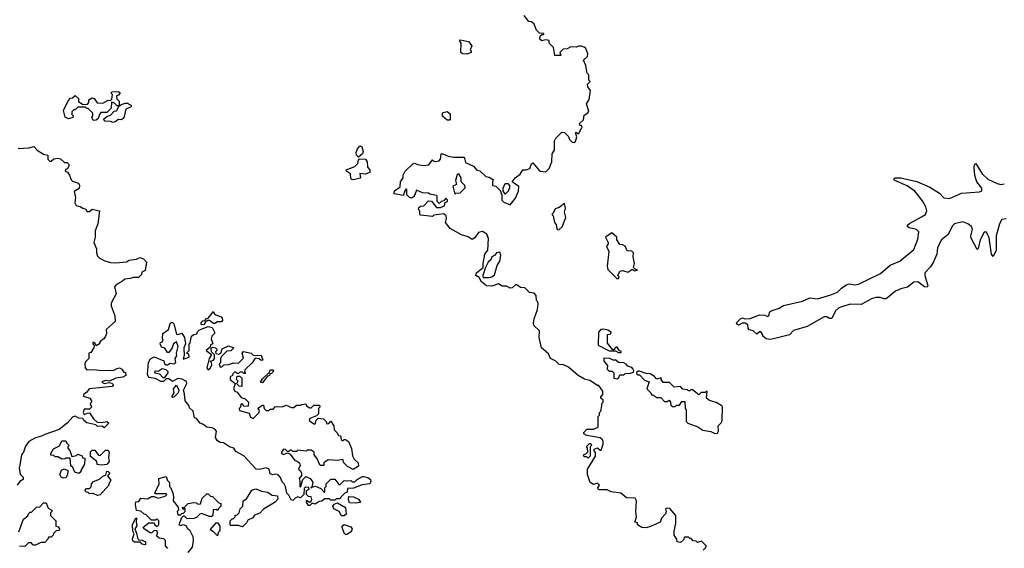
# Model space of a CAD drawing. Extents: x 2528690 to 2677062, y 911844 to 1023253.
# Tile 132 of 145: x 2654975 to 2662440, y 927216 to 931223. Entities that reach past the tile are written whole.
import ezdxf

# ---------------------------------------------------------------- set-up
doc = ezdxf.new("R2010")
doc.units = 0

msp = doc.modelspace()

# ---------------------------------------------------------------- linework, layer by layer
at = {"layer": '0CON10XD'}
for points in [[(2660158.3, 927201.7), (2660178.3, 927221.7), (2660180, 927235), (2660145, 927270), (2660115, 927260), (2660105, 927270), (2660081.7, 927271.7), (2660065, 927290), (2660055, 927290), (2660045, 927300), (2660015, 927300), (2660008.3, 927281.7), (2659985, 927260), (2659960, 927265), (2659957.5, 927285), (2659937, 927317), (2659936.7, 927345), (2659950, 927405), (2659950, 927465), (2659905, 927516.7), (2659885, 927520), (2659872.5, 927515), (2659877.5, 927495), (2659871.7, 927478.3), (2659840, 927445), (2659830, 927415), (2659758.8, 927381.2), (2659725, 927372.5), (2659693, 927373), (2659660, 927395), (2659658.3, 927408.3), (2659640, 927415), (2659652.5, 927455), (2659647.5, 927495), (2659652.5, 927575), (2659642.5, 927595), (2659575, 927600), (2659534.1, 927634.1), (2659460, 927645), (2659428.3, 927658.3), (2659370, 927660), (2659360, 927665), (2659357.5, 927675), (2659370, 927695), (2659355, 927710), (2659325, 927700), (2659300, 927715), (2659280, 927775), (2659280, 927815), (2659340, 927915), (2659341.7, 927941.7), (2659330, 927955), (2659331.7, 927968.3), (2659355, 927977.5), (2659375, 927960), (2659385, 927960), (2659400, 928005), (2659400, 928025), (2659395, 928037.5), (2659375, 928053.3), (2659275, 928071.2), (2659253.3, 928085), (2659253.3, 928095), (2659275, 928120), (2659325, 928120), (2659360, 928135), (2659360, 928215), (2659370, 928225), (2659370, 928245), (2659380, 928255), (2659390, 928295), (2659390, 928315), (2659400, 928325), (2659398.3, 928338.3), (2659380, 928355), (2659380, 928365), (2659397, 928383), (2659397, 928407), (2659365, 928450), (2659355, 928450), (2659297, 928487), (2659258.3, 928498.3), (2659210, 928525), (2659135, 928590), (2659097, 928607), (2659065, 928610), (2659040, 928635), (2659000, 928655), (2658985, 928690), (2658932.5, 928735), (2658913.3, 928815), (2658917.5, 928865), (2658873.8, 928905), (2658870, 928925), (2658876.2, 928955), (2658900, 929025), (2658906.5, 929066.5), (2658903.8, 929083.8), (2658892.5, 929095), (2658891.7, 929131.7), (2658875, 929150), (2658840, 929155), (2658805, 929190), (2658773, 929193), (2658745, 929212.5), (2658735, 929212.5), (2658708.8, 929191.2), (2658695, 929188.8), (2658665, 929202.5), (2658633, 929203), (2658605, 929220), (2658555, 929202.5), (2658515, 929206), (2658476.7, 929235), (2658460, 929270), (2658433.3, 929285), (2658437.5, 929305), (2658490, 929345), (2658488, 929375), (2658502.5, 929445), (2658525.6, 929475), (2658530, 929565), (2658516.4, 929596.4), (2658485, 929616.2), (2658455, 929610), (2658425, 929570), (2658405, 929557.5), (2658375, 929577.5), (2658325, 929591.2), (2658240, 929640), (2658202.5, 929685), (2658210, 929715), (2658207.5, 929735), (2658191.7, 929751.7), (2658115, 929740), (2658105, 929730), (2658015, 929740), (2658010, 929745), (2658010, 929775), (2658000, 929785), (2658001.7, 929798.3), (2658015, 929810), (2658038.3, 929811.7), (2658075, 929850), (2658098.3, 929848.3), (2658135, 929800), (2658165, 929800), (2658195, 929812.5), (2658201.7, 929838.3), (2658220, 929845), (2658218.3, 929858.3), (2658205, 929870), (2658190, 929850), (2658170, 929845), (2658155, 929830), (2658140, 929845), (2658140, 929885), (2658135, 929890), (2658085, 929900), (2658075, 929907.5), (2658028.3, 929911.7), (2657985, 929930), (2657966.7, 929883.3), (2657945, 929870), (2657930, 929875), (2657910, 929895), (2657910, 929935), (2657905, 929940), (2657890, 929915), (2657885, 929890), (2657813.8, 929903.8), (2657817.5, 929925), (2657860, 929955), (2657862.5, 929995), (2657882.5, 930025), (2657882.5, 930045), (2657897.5, 930075), (2657955, 930130), (2657965.9, 930135.9), (2657995, 930124), (2658035, 930117.5), (2658076.2, 930123.8), (2658105, 930160), (2658115, 930150), (2658128.3, 930148.3), (2658156.4, 930153.6), (2658166.7, 930165), (2658170, 930205), (2658183, 930207), (2658225, 930187.5), (2658265, 930180), (2658345, 930180), (2658355, 930140), (2658415, 930112.5), (2658441.7, 930081.7), (2658465, 930077.5), (2658510, 930035), (2658535, 930030), (2658568.3, 930008.3), (2658560, 929995), (2658560, 929965), (2658585, 929960), (2658617, 929927), (2658630, 929895), (2658630, 929855), (2658645, 929840), (2658695, 929820), (2658735, 929870), (2658756.4, 929923.6), (2658758.3, 929958.3), (2658710, 929995), (2658732.5, 930025), (2658769.3, 930050.7), (2658790, 930085), (2658816.1, 930083.9), (2658843.9, 930096.1), (2658855, 930130), (2658865, 930137.5), (2658920, 930075), (2658965, 930070), (2658990, 930095), (2659010, 930145), (2659012.5, 930205), (2659030, 930235), (2659030, 930305), (2659040, 930325), (2659085, 930370), (2659106.7, 930366.7), (2659136.4, 930336.4), (2659142.5, 930315), (2659163.6, 930293.6), (2659177, 930293), (2659189.3, 930300.7), (2659200, 930335), (2659190, 930365), (2659195, 930370), (2659205, 930360), (2659215, 930360), (2659231.7, 930398.3), (2659240, 930405), (2659235, 930420), (2659221.7, 930421.7), (2659220, 930435), (2659250, 930465), (2659255, 930500), (2659283, 930517), (2659289.3, 930530.7), (2659272.5, 930585), (2659291.7, 930618.3), (2659302.5, 930685), (2659282.5, 930715), (2659280, 930735), (2659300, 930755), (2659290, 930765), (2659290, 930805), (2659278.3, 930818.3), (2659267.5, 930875), (2659250, 930915), (2659280, 930945), (2659282.5, 930965), (2659266.7, 931005), (2659255.8, 931015.8), (2659235, 931023.3), (2659215, 931022.5), (2659195, 931013.3), (2659155, 931017.5), (2659125, 931002.5), (2659095, 931000), (2659070, 930975), (2659078.3, 930951.7), (2659031.7, 930951.7), (2659021.7, 931011.7), (2658990, 931045), (2658990, 931065), (2658965, 931070), (2658935, 931062.5), (2658920, 931075), (2658921.7, 931098.3), (2658935, 931110), (2658948.3, 931111.7), (2658948.3, 931118.3), (2658915, 931120), (2658893, 931143), (2658875, 931190), (2658856.7, 931206.7), (2658835, 931210), (2658800, 931255)], [(2658365, 930962.5), (2658333, 930963), (2658320, 930975), (2658322.5, 931045), (2658310, 931065), (2658315, 931070), (2658377.5, 931057.5), (2658402.5, 931025), (2658390, 930995), (2658397, 930987), (2658397, 930973), (2658365, 930962.5)], [(2655538.3, 930458.3), (2655530, 930465), (2655522.5, 930485), (2655530, 930495), (2655530, 930515), (2655495, 930550), (2655485, 930550), (2655475, 930560), (2655415, 930560), (2655395, 930540), (2655385, 930540), (2655370, 930525), (2655370, 930505), (2655380, 930495), (2655380, 930485), (2655371.7, 930478.3), (2655345, 930472.5), (2655320, 930485), (2655307.5, 930535), (2655341.7, 930608.3), (2655361.7, 930628.3), (2655375, 930630), (2655395, 930647.5), (2655420, 930625), (2655421.7, 930601.7), (2655455, 930580), (2655488.3, 930581.7), (2655500, 930595), (2655500, 930615), (2655525, 930630), (2655540, 930625), (2655563, 930593), (2655605, 930590), (2655645, 930612.5), (2655665, 930610), (2655675, 930620), (2655680, 930655), (2655670, 930665), (2655673, 930677), (2655725, 930677.5), (2655738.3, 930668.3), (2655725, 930650), (2655710, 930645), (2655713, 930623), (2655730, 930605), (2655730, 930570), (2655715, 930570), (2655695, 930590), (2655671.7, 930598.3), (2655668.3, 930551.7), (2655635, 930520), (2655591.7, 930518.3), (2655580, 930505), (2655570, 930475), (2655555, 930460), (2655538.3, 930458.3)], [(2655685, 930442.5), (2655665, 930450), (2655623, 930453), (2655611.7, 930468.3), (2655635, 930490), (2655665, 930500), (2655691.7, 930528.3), (2655708.3, 930531.7), (2655730, 930570), (2655741.7, 930578.3), (2655775, 930590), (2655795, 930590), (2655805, 930580), (2655818.3, 930578.3), (2655820, 930565), (2655815, 930560), (2655780, 930545), (2655765, 930480), (2655747, 930463), (2655723, 930467), (2655705, 930450), (2655685, 930442.5)], [(2658235, 930460), (2658215, 930460), (2658181.7, 930491.7), (2658180, 930515), (2658185, 930520), (2658215, 930527.5), (2658238.3, 930508.3), (2658240, 930465), (2658235, 930460)], [(2654965, 930247.5), (2655045, 930252.5), (2655081.7, 930261.7), (2655107.5, 930235), (2655155, 930203.3), (2655190, 930195), (2655190, 930165), (2655205, 930150), (2655215, 930150), (2655233, 930167), (2655265, 930172.5), (2655285, 930167.5), (2655315, 930140), (2655335, 930140), (2655347, 930127), (2655347.5, 930115), (2655338.3, 930091.7), (2655321.7, 930088.3), (2655320, 930075), (2655338.3, 930068.3), (2655352.5, 930045), (2655365, 930010), (2655375, 930000), (2655420, 929985), (2655430, 929965), (2655426.4, 929943.6), (2655388.3, 929921.7), (2655397.5, 929875), (2655392.5, 929835), (2655403.3, 929813.3), (2655435, 929807.5), (2655453, 929793), (2655477, 929787), (2655485, 929770), (2655505, 929770), (2655525, 929787.5), (2655580, 929775), (2655567.5, 929675), (2655548.3, 929621.7), (2655547.5, 929575), (2655537.5, 929535), (2655557.5, 929485), (2655557.5, 929455), (2655565, 929430), (2655580, 929415), (2655620, 929395), (2655665, 929382.5), (2655705, 929380), (2655785, 929387.5), (2655805, 929400), (2655861.7, 929408.3), (2655885, 929420), (2655915, 929410), (2655935.9, 929385.9), (2655927, 929323), (2655901.7, 929308.3), (2655898.3, 929291.7), (2655875, 929270), (2655835, 929270), (2655815, 929260), (2655773, 929257), (2655755, 929240), (2655710, 929215), (2655693, 929197), (2655707.5, 929145), (2655670, 929075), (2655670, 929055), (2655697, 928977), (2655700, 928935), (2655630, 928875), (2655632.5, 928845), (2655626.7, 928825), (2655612.5, 928805), (2655590.7, 928789.3), (2655580, 928775), (2655580, 928765), (2655555, 928750), (2655548.3, 928768.3), (2655537, 928777), (2655530, 928775), (2655530, 928765), (2655540, 928755), (2655537.5, 928735), (2655515, 928700), (2655500, 928695), (2655500, 928655), (2655475, 928630), (2655470, 928615), (2655473, 928583), (2655485, 928570), (2655535, 928572.5), (2655603.6, 928563.6), (2655665, 928567.5), (2655685, 928563.3), (2655715, 928580), (2655733, 928583), (2655750, 928575), (2655765, 928550), (2655778.3, 928548.3), (2655780, 928525), (2655756.1, 928513.9), (2655704, 928506), (2655657, 928483), (2655625, 928489.2), (2655605, 928480), (2655598.8, 928475), (2655615, 928464.4), (2655655, 928472.5), (2655675, 928468), (2655687.5, 928455), (2655676.8, 928443.2), (2655502.5, 928425), (2655483, 928397), (2655462.5, 928385), (2655457.5, 928375), (2655466.4, 928366.4), (2655507.5, 928355), (2655520, 928335), (2655520, 928325), (2655510, 928315), (2655520, 928285), (2655505, 928270), (2655465, 928270), (2655457.5, 928245), (2655465, 928230), (2655488.3, 928241.7), (2655505, 928242.5), (2655535, 928197.5), (2655563, 928173), (2655595, 928170), (2655635, 928177.5), (2655650, 928165), (2655615, 928130), (2655601.7, 928141.7), (2655565, 928140), (2655551.7, 928151.7), (2655485, 928166.7), (2655462.5, 928185), (2655455, 928200), (2655425, 928202.5), (2655395, 928217.5), (2655378.3, 928211.7), (2655336.4, 928163.6), (2655275, 928117.5), (2655165, 928080), (2655140, 928065), (2655096.1, 928053.9), (2655043.8, 928026.2), (2655019.3, 927990.7), (2655003.3, 927945), (2654990, 927925), (2654977, 927847), (2654972.5, 927825), (2654978.3, 927778.3), (2655002.5, 927755), (2655001.7, 927738.3), (2654977, 927723), (2654957.5, 927695)], [(2657545, 930180), (2657530, 930195), (2657527.5, 930215), (2657536.2, 930245), (2657555, 930267.5), (2657568.8, 930258.8), (2657578.8, 930225), (2657573.8, 930206.2), (2657545, 930180)], [(2657495, 930010), (2657485, 930020), (2657482.5, 930055), (2657453.6, 930073.6), (2657450, 930085), (2657515, 930110), (2657538.3, 930131.7), (2657543, 930157), (2657551.7, 930168.3), (2657596.7, 930166.7), (2657610, 930145), (2657612.5, 930105), (2657630, 930085), (2657630, 930065), (2657595, 930052.5), (2657555, 930057.5), (2657558.3, 930021.7), (2657515, 930012.5), (2657495, 930010)], [(2662455, 929713.3), (2662422.5, 929707.5), (2662402.4, 929675), (2662378.1, 929585), (2662378.5, 929475), (2662355, 929427.5), (2662344.2, 929445), (2662325, 929569.2), (2662305, 929613.3), (2662295, 929615.5), (2662285, 929606.7), (2662256, 929555), (2662242.7, 929487.3), (2662235, 929481.4), (2662187.7, 929567.7), (2662185.4, 929585), (2662197.7, 929635), (2662190.9, 929655), (2662164.5, 929675), (2662125, 929691.7), (2662062, 929675), (2662045, 929657.3), (2662014.1, 929595.9), (2661965, 929554.8), (2661933.5, 929495), (2661927.8, 929445), (2661902.5, 929387.5), (2661880.7, 929349.3), (2661837.8, 929305), (2661837.6, 929285), (2661860.5, 929205), (2661855.8, 929195), (2661835, 929198.2), (2661785, 929236.5), (2661754.2, 929234.2), (2661705, 929196.7), (2661655, 929184.1), (2661615.6, 929164.4), (2661545, 929108.3), (2661526.2, 929106.2), (2661498.4, 929118.4), (2661465, 929116.9), (2661433.8, 929106.2), (2661355, 929063.1), (2661275, 929067.7), (2661205, 929045.6), (2661184, 929036), (2661160.9, 929015), (2661132.3, 928957.7), (2661115, 928957.9), (2661095, 928970.4), (2661075, 928969.6), (2660945, 928898.2), (2660842.2, 928867.8), (2660812, 928835), (2660690, 928805), (2660665, 928800), (2660635, 928803.8), (2660610, 928825), (2660610, 928835), (2660595, 928857.5), (2660583, 928857), (2660565, 928840), (2660535, 928863.3), (2660505, 928872.5), (2660497.5, 928885), (2660495, 928910), (2660475, 928922.5), (2660455, 928922.5), (2660425, 928907.5), (2660412.5, 928915), (2660410, 928925), (2660442, 928958), (2660455, 928963.3), (2660475, 928956.7), (2660513, 928957), (2660585, 928986.2), (2660623.3, 928983.3), (2660647, 928973), (2660657, 928983), (2660661.2, 929005), (2660673.3, 929015), (2660734.2, 929035.8), (2660765, 929057.5), (2660910.6, 929089.4), (2660965, 929113.8), (2661025, 929106.6), (2661125, 929137.2), (2661175, 929157.2), (2661205, 929189), (2661245, 929216.2), (2661265, 929220.6), (2661305, 929212), (2661335, 929218), (2661500.5, 929299.5), (2661575, 929361.8), (2661647.5, 929392.5), (2661755, 929481.2), (2661785, 929558.6), (2661792.7, 929615), (2661775, 929631.5), (2661719.2, 929645), (2661705.8, 929655), (2661707.1, 929665), (2661721.4, 929678.6), (2661812.1, 929727.9), (2661842.8, 929747.2), (2661852.6, 929775), (2661844.8, 929805), (2661820.2, 929850.2), (2661762.2, 929922.2), (2661702.5, 929962.5), (2661610, 930005), (2661600.8, 930015), (2661613.3, 930025), (2661655, 930024.6), (2661777.2, 929997.2), (2661875, 929954.1), (2661947.6, 929907.6), (2661982, 929872), (2662025, 929868.4), (2662115, 929907.2), (2662252.7, 929917.3), (2662270.6, 929925), (2662268.7, 929945), (2662232.1, 929995), (2662217.1, 930042.9), (2662211.5, 930105), (2662215, 930122.5), (2662225, 930133.3), (2662273.4, 930053.4), (2662314.2, 930014.2), (2662385, 929981), (2662415, 929974.7), (2662440.1, 929979.9)], [(2658275, 929900), (2658282.5, 929907.5), (2658315, 929910), (2658351.7, 929948.3), (2658350, 929965), (2658323.3, 929995), (2658323.3, 930025), (2658305, 930053.3), (2658291.2, 930048.8), (2658278.8, 930005), (2658287, 929973), (2658258.3, 929961.7), (2658275, 929900)], [(2658655, 929900), (2658640, 929925), (2658640, 929945), (2658655, 929980), (2658675, 929980), (2658690, 929965), (2658690, 929945), (2658680, 929935), (2658680, 929925), (2658655, 929900)], [(2659055, 929630), (2659065, 929632.5), (2659088, 929652), (2659116.4, 929723.6), (2659106.7, 929765), (2659113.3, 929795), (2659105, 929830), (2659065, 929800), (2659035, 929790), (2659018.3, 929751.7), (2659010, 929745), (2659020, 929735), (2659030, 929685), (2659041.7, 929671.7), (2659048.3, 929638.3), (2659055, 929630)], [(2659515, 929260), (2659520, 929275), (2659510, 929285), (2659525, 929316.7), (2659545, 929322.5), (2659585, 929310), (2659615, 929330), (2659625, 929330), (2659635, 929320), (2659660, 929325), (2659641.7, 929331.7), (2659630, 929345), (2659637.5, 929375), (2659627.5, 929425), (2659630, 929455), (2659615, 929467.5), (2659581.7, 929471.7), (2659566.4, 929506.4), (2659547, 929517), (2659525, 929520), (2659502.5, 929555), (2659502.5, 929575), (2659465, 929607.5), (2659416.7, 929575), (2659436, 929535), (2659437.3, 929522.7), (2659423.3, 929505), (2659442, 929465), (2659430, 929355), (2659435, 929330), (2659501.7, 929261.7), (2659515, 929260)], [(2658535, 929267.5), (2658555, 929273.3), (2658575, 929290), (2658595, 929360), (2658616.4, 929393.6), (2658622.5, 929435), (2658615, 929460), (2658590, 929455), (2658573.9, 929436.1), (2658555, 929426.2), (2658547, 929403), (2658526.7, 929385), (2658506.4, 929343.6), (2658486.7, 929285), (2658487.5, 929275), (2658495, 929270), (2658535, 929267.5)], [(2656375, 928910), (2656351.7, 928911.7), (2656350, 928925), (2656365, 928940), (2656378.3, 928941.7), (2656391.7, 928958.3), (2656405, 928960), (2656445, 929010), (2656450, 928995), (2656462.5, 928985), (2656501.7, 928971.7), (2656511.7, 928961.7), (2656512.5, 928945), (2656505, 928932.5), (2656475, 928933.3), (2656455, 928920), (2656445, 928920), (2656415, 928942.5), (2656398.3, 928941.7), (2656381.7, 928928.3), (2656375, 928910)], [(2657175, 927540), (2657165, 927540), (2657150, 927565), (2657150, 927580), (2657168.3, 927568.3), (2657181.7, 927568.3), (2657190, 927585), (2657185, 927607.5), (2657165, 927610), (2657150, 927625), (2657150, 927655), (2657170, 927665), (2657168.3, 927678.3), (2657145, 927680), (2657131.7, 927668.3), (2657130, 927625), (2657105, 927600), (2657085, 927607.5), (2657065, 927597.5), (2657045, 927577.5), (2657033.6, 927583.6), (2657015, 927620), (2657000, 927635), (2656990, 927685), (2656980, 927705), (2656965, 927720), (2656953.6, 927753.6), (2656935, 927772.5), (2656915, 927777.5), (2656895, 927772.5), (2656875, 927780), (2656867.5, 927815), (2656845, 927826.7), (2656793, 927813), (2656767, 927817), (2656675, 927917.5), (2656615, 927950), (2656600, 927975), (2656566.4, 927986.4), (2656520, 928015), (2656495, 928017.5), (2656475, 928030), (2656458.8, 928055), (2656466.7, 928105), (2656455, 928120), (2656435, 928128.8), (2656394.1, 928134.1), (2656365, 928157.5), (2656343.6, 928163.6), (2656315, 928200), (2656300, 928205), (2656290, 928255), (2656261.7, 928281.7), (2656260, 928295), (2656228.8, 928335), (2656226.1, 928386.1), (2656216.7, 928415), (2656243.3, 928465), (2656240, 928480), (2656207.5, 928497.5), (2656175, 928504), (2656135, 928481.2), (2656105, 928500), (2656085, 928500), (2656065, 928480), (2656045, 928480), (2656005, 928502.5), (2655955, 928510), (2655944.4, 928534.4), (2655953.1, 928625), (2655968.3, 928651.7), (2655995, 928666.7), (2656068.3, 928638.3), (2656072.5, 928615), (2656085, 928606.2), (2656095, 928606.2), (2656115, 928620), (2656145, 928614), (2656158.8, 928625), (2656153.3, 928655), (2656166.1, 928673.9), (2656163.8, 928695), (2656176.2, 928745), (2656165, 928780), (2656142.5, 928765), (2656132.5, 928735), (2656105, 928700), (2656095, 928700), (2656075, 928732.5), (2656050, 928740), (2656040, 928765), (2656042.5, 928775), (2656055, 928780), (2656062.5, 928795), (2656057, 928807), (2656060, 928845), (2656103.3, 928875), (2656115, 928920), (2656125, 928927.5), (2656135, 928926.7), (2656145, 928916.7), (2656165, 928840), (2656175, 928836), (2656205, 928847.5), (2656224.1, 928814.1), (2656232.5, 928765), (2656220, 928735), (2656223, 928677), (2656215, 928650), (2656260, 928665), (2656258.3, 928688.3), (2656240, 928695), (2656260, 928715), (2656260, 928765), (2656267, 928773), (2656277, 928823), (2656295, 928837.5), (2656318.3, 928841.7), (2656323, 928857), (2656338.3, 928871.7), (2656403.3, 928896.7), (2656435, 928890), (2656452.5, 928855), (2656452.5, 928845), (2656432.5, 928825), (2656427.5, 928805), (2656440, 928765), (2656421.7, 928758.3), (2656418.3, 928741.7), (2656390, 928715), (2656430, 928685), (2656412.5, 928655), (2656393.6, 928583.6), (2656405, 928570), (2656419.3, 928580.7), (2656432.5, 928605), (2656430, 928625), (2656420, 928635), (2656445, 928642.5), (2656452.5, 928655), (2656451.7, 928681.7), (2656430, 928705), (2656428.3, 928731.7), (2656438.3, 928741.7), (2656460, 928735), (2656470, 928725), (2656470, 928715), (2656460, 928705), (2656461.7, 928691.7), (2656485, 928687.5), (2656500, 928695), (2656510.7, 928729.3), (2656558.3, 928751.7), (2656600, 928735), (2656577, 928713), (2656545, 928710), (2656505, 928670), (2656497.5, 928655), (2656497, 928623), (2656488.3, 928611.7), (2656495, 928590), (2656508.3, 928591.7), (2656523, 928607), (2656561.7, 928608.3), (2656597, 928623), (2656635, 928620), (2656671.7, 928658.3), (2656662.5, 928695), (2656673, 928707), (2656730, 928695), (2656748.3, 928678.3), (2656805, 928680), (2656818.3, 928641.7), (2656805, 928640), (2656791.7, 928651.7), (2656761.7, 928658.3), (2656738.3, 928621.7), (2656681.7, 928568.3), (2656680, 928555), (2656688.3, 928541.7), (2656675, 928540), (2656665, 928550), (2656645, 928550), (2656635, 928540), (2656625, 928540), (2656615, 928550), (2656605, 928550), (2656591.7, 928538.3), (2656590, 928525), (2656570, 928515), (2656570, 928495), (2656610, 928465), (2656597.5, 928425), (2656607, 928407), (2656625, 928400), (2656655, 928360), (2656685, 928350), (2656710, 928325), (2656707, 928293), (2656675, 928290), (2656668.3, 928308.3), (2656651.7, 928308.3), (2656650, 928285), (2656640, 928275), (2656641.7, 928261.7), (2656715, 928240), (2656725, 928210), (2656745, 928200), (2656790, 928245), (2656790, 928265), (2656781.7, 928278.3), (2656815, 928300), (2656825, 928300), (2656830, 928275), (2656845, 928260), (2656865, 928260), (2656875, 928270), (2656898.3, 928271.7), (2656915, 928290), (2656965, 928287.5), (2656995, 928300), (2657035, 928283.3), (2657055, 928282.5), (2657075, 928300), (2657105, 928300), (2657113, 928307), (2657145, 928310), (2657150, 928295), (2657175, 928280), (2657185, 928280), (2657205, 928300), (2657245, 928300), (2657250, 928295), (2657250, 928285), (2657240, 928275), (2657240, 928235), (2657225, 928220), (2657175, 928200), (2657170, 928185), (2657205, 928160), (2657215, 928160), (2657223, 928187), (2657238.3, 928201.7), (2657277.5, 928197.5), (2657298.3, 928178.3), (2657305, 928160), (2657318.3, 928161.7), (2657335, 928180), (2657357.5, 928145), (2657360, 928115), (2657380, 928095), (2657391.7, 928071.7), (2657408.3, 928068.3), (2657411.7, 928041.7), (2657425, 928030), (2657435, 928040), (2657445, 928040), (2657467.5, 928025), (2657491.7, 927971.7), (2657498.3, 927918.3), (2657511.7, 927891.7), (2657542.5, 927865), (2657545, 927840), (2657503, 927813), (2657460, 927835), (2657432.5, 927865), (2657425, 927890), (2657385, 927882.5), (2657315, 927887.5), (2657280, 927865), (2657280, 927845), (2657253, 927843), (2657228.3, 927898.3), (2657207.5, 927925), (2657207.5, 927945), (2657185, 927960), (2657155, 927960), (2657147.5, 927952.5), (2657085, 927960), (2657075, 927950), (2657045, 927950), (2657035, 927960), (2657025, 927960), (2657015, 927950), (2657005, 927950), (2656990, 927965), (2656975, 927967.5), (2656960, 927945), (2656960, 927935), (2656975, 927927.5), (2657005, 927940), (2657025, 927930), (2657061.7, 927881.7), (2657075, 927880), (2657097.5, 927865), (2657102.5, 927845), (2657090, 927815), (2657103.6, 927803.6), (2657112.5, 927785), (2657111.7, 927768.3), (2657093.3, 927745), (2657100, 927725), (2657100, 927685), (2657105, 927680), (2657123, 927737), (2657145, 927760), (2657176.4, 927746.4), (2657197, 927717), (2657190, 927680), (2657181.7, 927678.3), (2657181.7, 927671.7), (2657190, 927680), (2657217, 927687), (2657258.3, 927668.3), (2657285, 927640), (2657290, 927645), (2657290, 927675), (2657300, 927685), (2657300, 927705), (2657335, 927740), (2657365, 927740), (2657395, 927700), (2657405, 927700), (2657435, 927730), (2657455, 927727.5), (2657485, 927730), (2657495, 927720), (2657515, 927720), (2657533, 927737), (2657575, 927760), (2657585, 927760), (2657615, 927753.3), (2657635, 927737.5), (2657637.5, 927725), (2657630, 927705), (2657573, 927697), (2657505, 927672.5), (2657461.7, 927668.3), (2657458.3, 927641.7), (2657440, 927635), (2657410, 927605), (2657405, 927590), (2657375, 927590), (2657365, 927580), (2657335, 927580), (2657325, 927590), (2657285, 927590), (2657267, 927573), (2657245, 927570), (2657215, 927550), (2657192.5, 927557.5), (2657175, 927540)], [(2659535, 928700), (2659535, 928710), (2659521.7, 928711.7), (2659505, 928740), (2659495, 928740), (2659478.3, 928721.7), (2659471.7, 928721.7), (2659432, 928772), (2659433, 928837), (2659458.3, 928841.7), (2659460, 928855), (2659435, 928870), (2659405, 928877.5), (2659380, 928875), (2659362.5, 928855), (2659360, 928755), (2659445, 928713.3), (2659493, 928713), (2659515, 928700), (2659535, 928700)], [(2659505, 928500), (2659518.3, 928511.7), (2659525, 928530), (2659555, 928530), (2659565, 928540), (2659605, 928542.5), (2659628.3, 928551.7), (2659632.5, 928565), (2659627.5, 928575), (2659615, 928587.5), (2659585, 928597.5), (2659573, 928613), (2659555, 928622.5), (2659514, 928624), (2659495, 928642.5), (2659475, 928643.3), (2659450, 928655), (2659403.9, 928656.1), (2659403.9, 928633.9), (2659431.7, 928601.7), (2659430, 928575), (2659445, 928560), (2659468.3, 928558.3), (2659480, 928545), (2659480, 928505), (2659505, 928500)], [(2656075, 928510), (2656100, 928545), (2656100, 928555), (2656085, 928568.8), (2656055, 928577.5), (2656025, 928557.5), (2656005, 928560), (2655997.5, 928555), (2656000, 928545), (2656035, 928537.5), (2656061.7, 928511.7), (2656075, 928510)], [(2656815, 928470), (2656800, 928475), (2656815, 928500), (2656868.3, 928551.7), (2656875, 928570), (2656895, 928570), (2656900, 928565), (2656895, 928550), (2656885, 928540), (2656871.7, 928538.3), (2656870, 928525), (2656851.7, 928518.3), (2656815, 928470)], [(2660245, 928087.5), (2660265, 928090), (2660272.5, 928105), (2660270, 928145), (2660295, 928170), (2660301.7, 928188.3), (2660302.5, 928285), (2660297.5, 928295), (2660255, 928322.5), (2660205, 928336.7), (2660182.5, 928355), (2660188.3, 928408.3), (2660171.7, 928398.3), (2660143, 928397), (2660125, 928380), (2660077, 928417), (2660065, 928420), (2660055, 928410), (2660045, 928410), (2660037, 928417), (2660003, 928423), (2659985, 928442.5), (2659938.3, 928438.3), (2659901.7, 928471.7), (2659853, 928473), (2659837.5, 928495), (2659837.5, 928507.5), (2659805, 928497.5), (2659789.3, 928519.3), (2659755, 928537.5), (2659725, 928540), (2659675, 928560), (2659665, 928560), (2659651.7, 928548.3), (2659651.7, 928541.7), (2659665, 928530), (2659675, 928530), (2659711.7, 928491.7), (2659748.3, 928478.3), (2659730, 928425), (2659760, 928395), (2659765, 928380), (2659775, 928380), (2659805, 928360), (2659835, 928360), (2659865, 928330), (2659885, 928330), (2659898.3, 928338.3), (2659910, 928325), (2659911.7, 928301.7), (2659925, 928290), (2659945, 928290), (2659955, 928300), (2659978.3, 928301.7), (2659995, 928330), (2660018.3, 928328.3), (2660020, 928275), (2660027.5, 928265), (2660028.3, 928178.3), (2660040, 928165), (2660117, 928137), (2660155, 928112.5), (2660215, 928102.5), (2660245, 928087.5)], [(2656655, 928442.5), (2656640, 928445), (2656620, 928465), (2656630, 928475), (2656630, 928485), (2656620, 928495), (2656625, 928520), (2656645, 928520), (2656660, 928505), (2656660, 928445), (2656655, 928442.5)], [(2656135, 928360), (2656130, 928365), (2656147.5, 928395), (2656142.5, 928425), (2656165, 928452.5), (2656182.5, 928415), (2656176.7, 928395), (2656145, 928362.5), (2656135, 928360)], [(2655425, 927782.5), (2655393.3, 927793.3), (2655378.3, 927828.3), (2655362.5, 927842.5), (2655358.3, 927898.3), (2655325, 927900), (2655316.7, 927893.3), (2655295, 927892.5), (2655265, 927910), (2655245, 927910), (2655235, 927920), (2655211.7, 927921.7), (2655212.5, 927935), (2655230.7, 927969.3), (2655278.3, 927991.7), (2655295, 928030), (2655325, 928030), (2655330, 928015), (2655350, 927995), (2655340, 927985), (2655340, 927975), (2655356.7, 927956.7), (2655371.7, 927911.7), (2655405, 927920), (2655415, 927930), (2655448.3, 927918.3), (2655451.7, 927901.7), (2655468.3, 927898.3), (2655467, 927853), (2655440, 927805), (2655440, 927795), (2655425, 927782.5)], [(2659285, 927900), (2659275, 927910), (2659255, 927910), (2659250, 927925), (2659268.3, 927931.7), (2659281.7, 927948.3), (2659280, 927975), (2659271.7, 927988.3), (2659295, 928010), (2659305, 928010), (2659310, 927995), (2659300, 927985), (2659300, 927915), (2659285, 927900)], [(2655595, 927847.5), (2655561.7, 927851.7), (2655560, 927875), (2655511.7, 927911.7), (2655511.7, 927948.3), (2655525, 927960), (2655545, 927960), (2655571.7, 927921.7), (2655585, 927920), (2655625, 927960), (2655645, 927960), (2655653, 927943), (2655647.5, 927905), (2655652.5, 927875), (2655635, 927852.5), (2655595, 927847.5)], [(2655305, 927747.5), (2655290, 927755), (2655280, 927775), (2655292.5, 927807.5), (2655312.5, 927817.5), (2655340, 927805), (2655337.5, 927772.5), (2655325, 927750), (2655305, 927747.5)], [(2655565, 927617.5), (2655531.7, 927631.7), (2655505, 927630), (2655495, 927640), (2655481.7, 927641.7), (2655470, 927655), (2655481.7, 927668.3), (2655505, 927670), (2655518.3, 927681.7), (2655520, 927705), (2655535, 927722.5), (2655580.7, 927739.3), (2655605, 927763.3), (2655628.3, 927771.7), (2655635, 927800), (2655645, 927797.5), (2655660, 927785), (2655640, 927765), (2655667, 927733), (2655650, 927705), (2655650, 927695), (2655585, 927622.5), (2655565, 927617.5)], [(2656097.5, 927215), (2656080, 927235), (2656080, 927275), (2656067, 927287), (2656033, 927293), (2656011.7, 927311.7), (2656020, 927325), (2656018.3, 927348.3), (2655995, 927350), (2655977, 927333), (2655965, 927332.5), (2655920.7, 927360.7), (2655910, 927375), (2655955, 927410), (2655995, 927410), (2656000, 927395), (2656018.3, 927381.7), (2656030, 927395), (2656030, 927425), (2656015, 927440), (2656005, 927430), (2655975, 927430), (2655935, 927470), (2655917, 927477), (2655895, 927497.5), (2655861.7, 927501.7), (2655852.3, 927547.7), (2655855, 927567.5), (2655878.3, 927571.7), (2655895, 927596.7), (2655945, 927590), (2655975, 927610), (2655995, 927610), (2656025, 927597.5), (2656078.3, 927611.7), (2656090, 927625), (2656085, 927630), (2656005, 927630), (2656000, 927635), (2656032.5, 927705), (2656030, 927745), (2656085, 927760), (2656095, 927730), (2656110, 927715), (2656110, 927685), (2656118.3, 927678.3), (2656136.4, 927636.4), (2656142.5, 927605), (2656140, 927575), (2656177, 927527), (2656180, 927505), (2656170, 927495), (2656175, 927470), (2656195, 927470), (2656205, 927480), (2656218.3, 927481.7), (2656230, 927495), (2656230, 927515), (2656225, 927520), (2656215, 927510), (2656210, 927525), (2656228.3, 927531.7), (2656253, 927557), (2656295, 927562.5), (2656315, 927560), (2656325, 927550), (2656345, 927552.5), (2656360, 927595), (2656395, 927630), (2656405, 927630), (2656421.7, 927611.7), (2656438.3, 927608.3), (2656485, 927560), (2656500, 927555), (2656500, 927535), (2656481.7, 927518.3), (2656478.3, 927501.7), (2656465, 927510), (2656441.7, 927508.3), (2656440, 927465), (2656431.7, 927458.3), (2656415, 927457.5), (2656355, 927480), (2656340, 927475), (2656315, 927450), (2656295, 927442.5), (2656245, 927440), (2656231.7, 927451.7), (2656225, 927460), (2656215, 927460), (2656201.7, 927448.3), (2656182.5, 927395), (2656195, 927390), (2656215, 927397.5), (2656235, 927390), (2656247, 927367), (2656262.5, 927355), (2656287.5, 927305), (2656290, 927275), (2656282.5, 927225), (2656250, 927185)], [(2656665, 927380), (2656635, 927390), (2656575, 927390), (2656570, 927395), (2656570, 927425), (2656585, 927440), (2656595, 927440), (2656610, 927455), (2656610, 927465), (2656625, 927470), (2656640, 927485), (2656647.5, 927515), (2656667.5, 927535), (2656670, 927575), (2656695, 927590), (2656735, 927657.5), (2656765, 927667.5), (2656808.3, 927648.3), (2656855, 927642.5), (2656888.3, 927618.3), (2656930, 927615), (2656931.7, 927588.3), (2656912.5, 927565), (2656825, 927512.5), (2656795, 927482.5), (2656755, 927467.5), (2656743, 927447), (2656705, 927430), (2656695, 927410), (2656665, 927380)], [(2657525, 927557.5), (2657475, 927560), (2657467.5, 927585), (2657471.7, 927608.3), (2657505, 927607.5), (2657545, 927587.5), (2657560, 927565), (2657555, 927562.5), (2657525, 927557.5)], [(2654968.3, 927341.7), (2655003.9, 927436.1), (2655038.3, 927461.7), (2655041.7, 927478.3), (2655055, 927490), (2655065, 927490), (2655101.7, 927528.3), (2655128.3, 927531.7), (2655155, 927560), (2655175, 927560), (2655191.7, 927521.7), (2655220, 927505), (2655220, 927495), (2655210, 927485), (2655210, 927465), (2655250, 927425), (2655250, 927385), (2655268.3, 927378.3), (2655277.5, 927365), (2655275, 927350), (2655251.7, 927348.3), (2655231.7, 927328.3), (2655230, 927315), (2655215, 927300), (2655195, 927300), (2655190, 927285), (2655165, 927260), (2655135, 927260), (2655095, 927240), (2655075, 927240), (2655065, 927257.5), (2655043, 927257), (2655015, 927230), (2654975, 927232.5)], [(2657435, 927462.5), (2657415, 927462.5), (2657396.2, 927496.2), (2657357.5, 927515), (2657350, 927535), (2657360, 927550), (2657385, 927560), (2657446.7, 927526.7), (2657450, 927475), (2657435, 927462.5)], [(2655925, 927242.5), (2655905, 927247.5), (2655891.7, 927261.7), (2655845, 927262.5), (2655833.6, 927273.6), (2655831.7, 927288.3), (2655842.5, 927325), (2655832, 927345), (2655831.4, 927395), (2655855, 927447.5), (2655860, 927445), (2655857.5, 927415), (2655863, 927387), (2655847.5, 927365), (2655861.7, 927331.7), (2655867.5, 927295), (2655875, 927280), (2655905, 927277.5), (2655930, 927265), (2655930, 927245), (2655925, 927242.5)], [(2656475, 927310), (2656445, 927340), (2656420, 927355), (2656465, 927410), (2656478.3, 927408.3), (2656492.5, 927385), (2656491.7, 927348.3), (2656480, 927335), (2656475, 927310)], [(2657455, 927320), (2657445, 927320), (2657435, 927330), (2657420, 927375), (2657420, 927385), (2657435, 927397.5), (2657485, 927380), (2657496.7, 927365), (2657489.3, 927340.7), (2657455, 927320)]]:
    msp.add_lwpolyline(points, dxfattribs=at)

doc.saveas('drawing.dxf')
